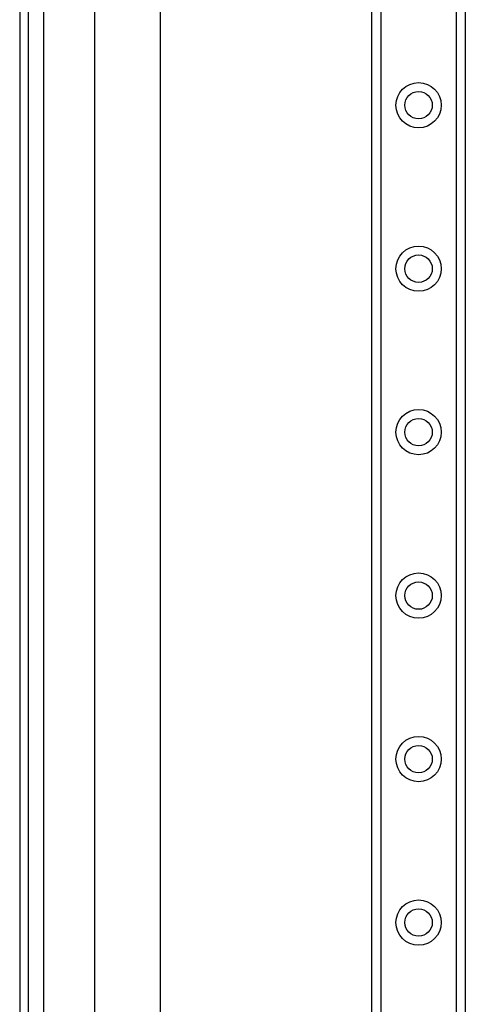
# Model space of a CAD drawing. Header units: inches. Extents: x 2.8 to 89.6, y 4.6 to 48.7.
# Tile 33 of 75: x 2.8 to 5.5, y 22.9 to 28.8. Entities that reach past the tile are written whole.
import ezdxf

# ---------------------------------------------------------------- set-up
doc = ezdxf.new("R2010")
doc.units = ezdxf.units.IN
doc.header["$MEASUREMENT"] = 0
doc.layers.add('Visible Edges(ANSI)', color=7, linetype='Continuous', lineweight=25)
doc.layers.add('Visible Tangent Edges(ANSI)', color=7, linetype='Continuous', lineweight=25)

msp = doc.modelspace()

# ---------------------------------------------------------------- linework, layer by layer
at = {"layer": 'Visible Edges(ANSI)'}
for p, q in [((2.8021, 34.6239), (2.8021, 11.1129)), ((2.8551, 11.1129), (2.8551, 34.6239)), ((4.9221, 12.207), (4.9221, 33.5298)), ((5.4841, 33.5298), (5.4841, 12.207)), ((3.2541, 15.5998), (3.2541, 30.137)), ((3.6478, 30.136), (3.6478, 15.6007))]:
    msp.add_line(p, q, dxfattribs=at)
for centre in [(5.2031, 28.2818), (5.2031, 27.2975), (5.2031, 26.3133), (5.2031, 25.329), (5.2031, 24.3448), (5.2031, 23.3605)]:
    msp.add_circle(centre, 0.0825, dxfattribs=at)
at = {"layer": 'Visible Tangent Edges(ANSI)'}
for p, q in [((2.9481, 11.1129), (2.9481, 34.6239)), ((4.976, 33.5298), (4.976, 12.207)), ((5.4303, 12.207), (5.4303, 33.5298))]:
    msp.add_line(p, q, dxfattribs=at)
for centre in [(5.2031, 28.2818), (5.2031, 27.2975), (5.2031, 26.3133), (5.2031, 25.329), (5.2031, 24.3448), (5.2031, 23.3605)]:
    msp.add_circle(centre, 0.1363, dxfattribs=at)

doc.saveas('drawing.dxf')
